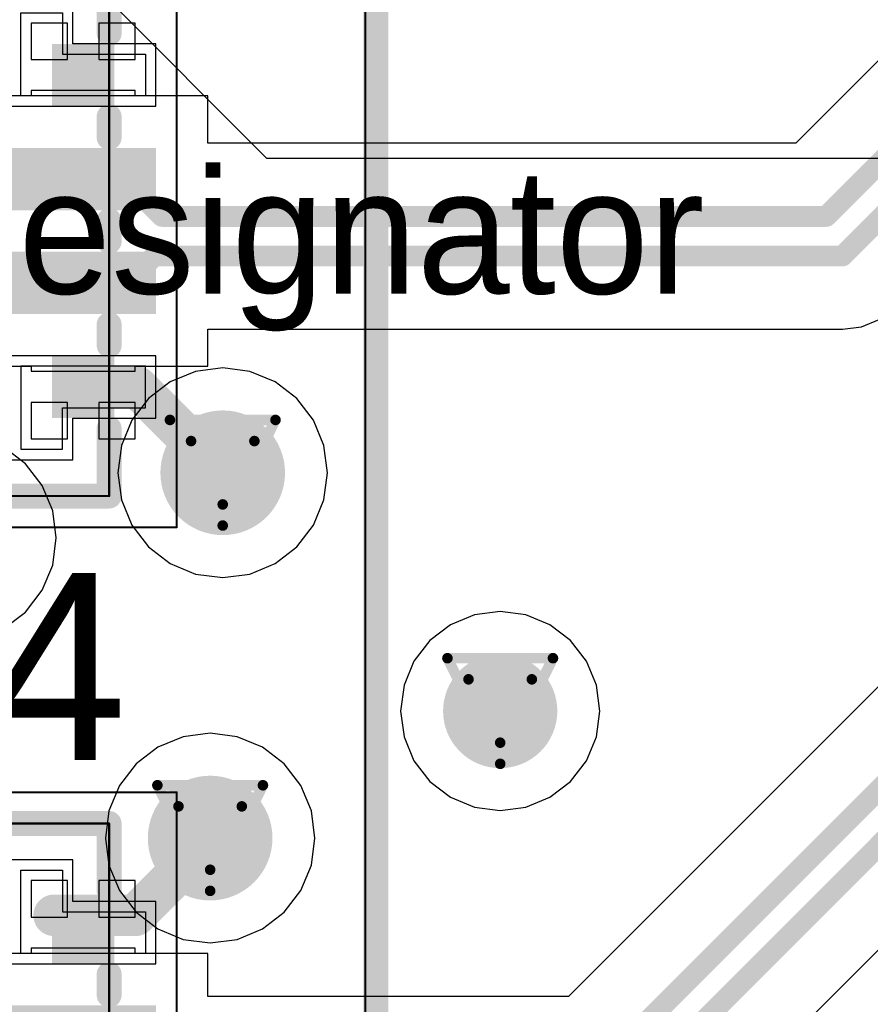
# Model space of a CAD drawing. Header units: millimetres. Extents: x 138 to 555, y 26 to 334.
# Tile 123 of 256: x 180.41 to 184.5, y 135.6 to 140.34. Entities that reach past the tile are written whole.
import ezdxf

# ---------------------------------------------------------------- set-up
doc = ezdxf.new("R2010")
doc.units = ezdxf.units.MM
for name, color, linetype in [('BottomLayer', 5, 'Continuous'), ('DrillDrawing', 1, 'Continuous'), ('Mechanical20', 56, 'Continuous'), ('Mechanical27', 56, 'Continuous'), ('MidLayer1', 16, 'Continuous'), ('MidLayer2', 76, 'Continuous'), ('MidLayer3', 90, 'Continuous'), ('MidLayer4', 156, 'Continuous'), ('MultiLayer', 9, 'Continuous'), ('TopLayer', 1, 'Continuous'), ('TopOverlay', 2, 'Continuous'), ('TopPaste', 8, 'Continuous'), ('TopSolder', 216, 'Continuous'), ('ViaHoleLayer', 16, 'Continuous')]:
    doc.layers.add(name, color=color, linetype=linetype)

# ---------------------------------------------------------------- blocks, each defined once
blk = doc.blocks.new('CON_SAMTEC_QSH_030_01_F_D_A_LCD_MB1230_505')
at = {"layer": 'Mechanical27', "const_width": 0.01}
blk.add_lwpolyline([(97.75, 72.6), (97.75, -7.4)], dxfattribs=at)
at = {"layer": 'TopOverlay', "const_width": 0.12}
blk.add_lwpolyline([(97.7, 72.6), (97.7, -7.4)], dxfattribs=at)
blk = doc.blocks.new('ESD_UQFN_8L_2P5X1P2_P050_523')
at = {"layer": 'Mechanical20', "const_width": 0.01}
for points in [[(-1.425, -0.95), (-1.425, 0.95)], [(1.425, 0.95), (-1.425, 0.95)], [(1.425, -0.95), (1.425, 0.95)], [(1.425, -0.95), (-1.425, -0.95)]]:
    blk.add_lwpolyline(points, dxfattribs=at)
at = {"layer": 'Mechanical20', "const_width": 0.005}
for points in [[(-1.4275, 0.95, 1), (-1.4225, 0.95, 1)], [(-1.4275, 0.95, 1), (-1.4225, 0.95, 1)], [(1.4225, 0.95, 1), (1.4275, 0.95, 1)], [(1.4225, 0.95, 1), (1.4275, 0.95, 1)], [(-1.4275, -0.95, 1), (-1.4225, -0.95, 1)], [(-1.4275, -0.95, 1), (-1.4225, -0.95, 1)], [(1.4225, -0.95, 1), (1.4275, -0.95, 1)], [(1.4225, -0.95, 1), (1.4275, -0.95, 1)]]:
    blk.add_lwpolyline(points, format="xyb", close=True, dxfattribs=at)
at = {"layer": 'Mechanical27', "const_width": 0.01}
for points in [[(-1.275, -0.625), (-1.275, 0.625)], [(1.275, 0.625), (-1.275, 0.625)], [(1.275, -0.625), (1.275, 0.625)], [(1.275, -0.625), (-1.275, -0.625)]]:
    blk.add_lwpolyline(points, dxfattribs=at)
at = {"layer": 'Mechanical27'}
for points, const_width in [([(-1.2775, 0.625, 1), (-1.2725, 0.625, 1)], 0.005), ([(-1.2775, 0.625, 1), (-1.2725, 0.625, 1)], 0.005), ([(1.2725, 0.625, 1), (1.2775, 0.625, 1)], 0.005), ([(1.2725, 0.625, 1), (1.2775, 0.625, 1)], 0.005), ([(-0.85, -0.35, 1), (-1.15, -0.35, 1)], 0.01), ([(-1.1525, -0.35, 1), (-1.1475, -0.35, 1)], 0.005), ([(-0.8525, -0.35, 1), (-0.8475, -0.35, 1)], 0.005), ([(-1.2775, -0.625, 1), (-1.2725, -0.625, 1)], 0.005), ([(-1.2775, -0.625, 1), (-1.2725, -0.625, 1)], 0.005), ([(1.2725, -0.625, 1), (1.2775, -0.625, 1)], 0.005), ([(1.2725, -0.625, 1), (1.2775, -0.625, 1)], 0.005)]:
    blk.add_lwpolyline(points, format="xyb", close=True, dxfattribs=dict(at, const_width=const_width))
at = {"layer": 'TopLayer'}
for p, q in [((-0.85, 0.4), (-0.85, 0.8)), ((-0.85, 0.8), (-0.65, 0.8)), ((-0.65, 0.8), (-0.65, 0.8)), ((-0.65, 0.8), (-0.65, 0.2)), ((0.85, 0.8), (0.65, 0.8)), ((0.65, 0.8), (0.65, 0.2)), ((0.85, 0.4), (0.85, 0.8)), ((-1.05, 0.2), (-1.05, 0.4)), ((-1.05, 0.4), (-0.85, 0.4)), ((1.05, 0.4), (0.85, 0.4)), ((1.05, 0.2), (1.05, 0.4)), ((-0.65, 0.2), (-1.05, 0.2)), ((0.65, 0.2), (0.65, 0.2)), ((0.65, 0.2), (1.05, 0.2)), ((-0.65, -0.2), (-1.05, -0.2)), ((-1.05, -0.2), (-1.05, -0.4)), ((-0.65, -0.8), (-0.65, -0.2)), ((0.65, -0.2), (0.65, -0.2)), ((0.65, -0.2), (1.05, -0.2)), ((0.65, -0.8), (0.65, -0.2)), ((1.05, -0.2), (1.05, -0.4)), ((-1.05, -0.4), (-0.85, -0.4)), ((-0.85, -0.4), (-0.85, -0.8)), ((1.05, -0.4), (0.85, -0.4)), ((0.85, -0.4), (0.85, -0.8)), ((-0.85, -0.8), (-0.65, -0.8)), ((-0.65, -0.8), (-0.65, -0.8)), ((0.85, -0.8), (0.65, -0.8))]:
    blk.add_line(p, q, dxfattribs=at)
for points in [[(-0.15, 0.2), (-0.15, 0.8), (-0.35, 0.2), (-0.35, 0.8)], [(0.35, 0.2), (0.35, 0.8), (0.15, 0.2), (0.15, 0.8)], [(-0.85, 0.4), (-0.65, 0.4), (-0.85, 0.6), (-0.65, 0.6)], [(0.65, 0.4), (0.85, 0.4), (0.65, 0.6), (0.85, 0.6)], [(-0.15, -0.8), (-0.15, -0.2), (-0.35, -0.8), (-0.35, -0.2)], [(0.35, -0.8), (0.35, -0.2), (0.15, -0.8), (0.15, -0.2)], [(-0.85, -0.6), (-0.65, -0.6), (-0.85, -0.4), (-0.65, -0.4)], [(0.65, -0.6), (0.85, -0.6), (0.65, -0.4), (0.85, -0.4)]]:
    blk.add_solid(points, dxfattribs=at)
at = {"layer": 'TopOverlay', "const_width": 0.12}
for points in [[(-1.275, -0.625), (-1.275, 0.625)], [(-0.95, 0.625), (-1.275, 0.625)], [(-0.45, 0.625), (-0.55, 0.625)], [(0.05, 0.625), (-0.05, 0.625)], [(0.55, 0.625), (0.45, 0.625)], [(1.275, 0.625), (0.95, 0.625)], [(1.275, -0.625), (1.275, 0.625)], [(-0.95, -0.625), (-1.275, -0.3)], [(-1, -0.625), (-1.275, -0.35)], [(-1.025, -0.625), (-1.275, -0.375)], [(-1.125, -0.625), (-1.275, -0.475)], [(-0.95, -0.625), (-1.275, -0.625)], [(-0.45, -0.625), (-0.55, -0.625)], [(0.05, -0.625), (-0.05, -0.625)], [(0.55, -0.625), (0.45, -0.625)], [(1.275, -0.625), (0.95, -0.625)]]:
    blk.add_lwpolyline(points, dxfattribs=at)
at = {"layer": 'TopOverlay', "const_width": 0.06}
for points in [[(-1.305, 0.625, 1), (-1.245, 0.625, 1)], [(-1.305, 0.625, 1), (-1.245, 0.625, 1)], [(-0.98, 0.625, 1), (-0.92, 0.625, 1)], [(-0.58, 0.625, 1), (-0.52, 0.625, 1)], [(-0.48, 0.625, 1), (-0.42, 0.625, 1)], [(-0.08, 0.625, 1), (-0.02, 0.625, 1)], [(0.02, 0.625, 1), (0.08, 0.625, 1)], [(0.42, 0.625, 1), (0.48, 0.625, 1)], [(0.52, 0.625, 1), (0.58, 0.625, 1)], [(0.92, 0.625, 1), (0.98, 0.625, 1)], [(1.245, 0.625, 1), (1.305, 0.625, 1)], [(1.245, 0.625, 1), (1.305, 0.625, 1)], [(-1.305, -0.3, 1), (-1.245, -0.3, 1)], [(-1.305, -0.35, 1), (-1.245, -0.35, 1)], [(-1.305, -0.375, 1), (-1.245, -0.375, 1)], [(-1.305, -0.475, 1), (-1.245, -0.475, 1)], [(-1.305, -0.625, 1), (-1.245, -0.625, 1)], [(-1.305, -0.625, 1), (-1.245, -0.625, 1)], [(-1.155, -0.625, 1), (-1.095, -0.625, 1)], [(-1.055, -0.625, 1), (-0.995, -0.625, 1)], [(-1.03, -0.625, 1), (-0.97, -0.625, 1)], [(-0.98, -0.625, 1), (-0.92, -0.625, 1)], [(-0.98, -0.625, 1), (-0.92, -0.625, 1)], [(-0.58, -0.625, 1), (-0.52, -0.625, 1)], [(-0.48, -0.625, 1), (-0.42, -0.625, 1)], [(-0.08, -0.625, 1), (-0.02, -0.625, 1)], [(0.02, -0.625, 1), (0.08, -0.625, 1)], [(0.42, -0.625, 1), (0.48, -0.625, 1)], [(0.52, -0.625, 1), (0.58, -0.625, 1)], [(0.92, -0.625, 1), (0.98, -0.625, 1)], [(1.245, -0.625, 1), (1.305, -0.625, 1)], [(1.245, -0.625, 1), (1.305, -0.625, 1)]]:
    blk.add_lwpolyline(points, format="xyb", close=True, dxfattribs=at)
at = {"layer": 'TopPaste'}
for p, q in [((-0.85, 0.4), (-0.85, 0.8)), ((-0.85, 0.8), (-0.65, 0.8)), ((-0.65, 0.8), (-0.65, 0.8)), ((-0.65, 0.8), (-0.65, 0.2)), ((0.65, 0.8), (0.65, 0.8)), ((0.65, 0.8), (0.65, 0.2)), ((0.85, 0.8), (0.65, 0.8)), ((0.85, 0.4), (0.85, 0.8)), ((-1.05, 0.2), (-1.05, 0.4)), ((-1.05, 0.4), (-0.85, 0.4)), ((1.05, 0.4), (0.85, 0.4)), ((1.05, 0.2), (1.05, 0.4)), ((-0.65, 0.2), (-1.05, 0.2)), ((0.65, 0.2), (1.05, 0.2)), ((-0.65, -0.2), (-1.05, -0.2)), ((-1.05, -0.2), (-1.05, -0.4)), ((-0.65, -0.8), (-0.65, -0.2)), ((0.65, -0.2), (0.65, -0.2)), ((0.65, -0.2), (0.65, -0.8)), ((1.05, -0.2), (0.65, -0.2)), ((1.05, -0.4), (1.05, -0.2)), ((-1.05, -0.4), (-0.85, -0.4)), ((-0.85, -0.4), (-0.85, -0.8)), ((0.85, -0.8), (0.85, -0.4)), ((0.85, -0.4), (1.05, -0.4)), ((-0.85, -0.8), (-0.65, -0.8)), ((-0.65, -0.8), (-0.65, -0.8)), ((0.65, -0.8), (0.85, -0.8))]:
    blk.add_line(p, q, dxfattribs=at)
for points in [[(-0.15, 0.2), (-0.15, 0.8), (-0.35, 0.2), (-0.35, 0.8)], [(0.35, 0.2), (0.35, 0.8), (0.15, 0.2), (0.15, 0.8)], [(-0.85, 0.4), (-0.65, 0.4), (-0.85, 0.6), (-0.65, 0.6)], [(0.65, 0.4), (0.85, 0.4), (0.65, 0.6), (0.85, 0.6)], [(-0.15, -0.8), (-0.15, -0.2), (-0.35, -0.8), (-0.35, -0.2)], [(0.35, -0.8), (0.35, -0.2), (0.15, -0.8), (0.15, -0.2)], [(-0.85, -0.6), (-0.65, -0.6), (-0.85, -0.4), (-0.65, -0.4)], [(0.65, -0.6), (0.85, -0.6), (0.65, -0.4), (0.85, -0.4)]]:
    blk.add_solid(points, dxfattribs=at)
at = {"layer": 'TopSolder'}
for p, q in [((-0.9, 0.85), (-0.9, 0.85)), ((-0.9, 0.85), (-0.9, 0.45)), ((-0.6, 0.85), (-0.9, 0.85)), ((-0.6, 0.15), (-0.6, 0.85)), ((0.6, 0.85), (0.6, 0.85)), ((0.6, 0.85), (0.6, 0.15)), ((0.9, 0.85), (0.6, 0.85)), ((0.9, 0.45), (0.9, 0.85)), ((-0.9, 0.45), (-1.1, 0.45)), ((-1.1, 0.45), (-1.1, 0.15)), ((1.1, 0.45), (0.9, 0.45)), ((1.1, 0.15), (1.1, 0.45)), ((-1.1, 0.15), (-0.6, 0.15)), ((0.6, 0.15), (1.1, 0.15)), ((-1.1, -0.15), (-1.1, -0.15)), ((-1.1, -0.15), (-1.1, -0.45)), ((-0.6, -0.15), (-1.1, -0.15)), ((-0.6, -0.85), (-0.6, -0.15)), ((0.6, -0.15), (0.6, -0.15)), ((0.6, -0.15), (0.6, -0.85)), ((1.1, -0.15), (0.6, -0.15)), ((1.1, -0.45), (1.1, -0.15)), ((-1.1, -0.45), (-0.9, -0.45)), ((-0.9, -0.45), (-0.9, -0.85)), ((0.9, -0.85), (0.9, -0.45)), ((0.9, -0.45), (1.1, -0.45)), ((-0.9, -0.85), (-0.6, -0.85)), ((0.6, -0.85), (0.9, -0.85))]:
    blk.add_line(p, q, dxfattribs=at)
for points in [[(-0.1, 0.15), (-0.1, 0.85), (-0.4, 0.15), (-0.4, 0.85)], [(0.4, 0.15), (0.4, 0.85), (0.1, 0.15), (0.1, 0.85)], [(-0.9, 0.35), (-0.6, 0.35), (-0.9, 0.65), (-0.6, 0.65)], [(0.6, 0.35), (0.9, 0.35), (0.6, 0.65), (0.9, 0.65)], [(-0.1, -0.85), (-0.1, -0.15), (-0.4, -0.85), (-0.4, -0.15)], [(0.4, -0.85), (0.4, -0.15), (0.1, -0.85), (0.1, -0.15)], [(-0.9, -0.65), (-0.6, -0.65), (-0.9, -0.35), (-0.6, -0.35)], [(0.6, -0.65), (0.9, -0.65), (0.6, -0.35), (0.9, -0.35)]]:
    blk.add_solid(points, dxfattribs=at)
blk = doc.blocks.new('ESD_UQFN_8L_2P5X1P2_P050_524')
at = {"layer": 'Mechanical20', "const_width": 0.01}
for points in [[(-1.425, -0.95), (-1.425, 0.95)], [(1.425, 0.95), (-1.425, 0.95)], [(1.425, -0.95), (1.425, 0.95)], [(1.425, -0.95), (-1.425, -0.95)]]:
    blk.add_lwpolyline(points, dxfattribs=at)
at = {"layer": 'Mechanical20', "const_width": 0.005}
for points in [[(-1.4275, 0.95, 1), (-1.4225, 0.95, 1)], [(-1.4275, 0.95, 1), (-1.4225, 0.95, 1)], [(1.4225, 0.95, 1), (1.4275, 0.95, 1)], [(1.4225, 0.95, 1), (1.4275, 0.95, 1)], [(-1.4275, -0.95, 1), (-1.4225, -0.95, 1)], [(-1.4275, -0.95, 1), (-1.4225, -0.95, 1)], [(1.4225, -0.95, 1), (1.4275, -0.95, 1)], [(1.4225, -0.95, 1), (1.4275, -0.95, 1)]]:
    blk.add_lwpolyline(points, format="xyb", close=True, dxfattribs=at)
at = {"layer": 'Mechanical27', "const_width": 0.01}
for points in [[(-1.275, -0.625), (-1.275, 0.625)], [(1.275, 0.625), (-1.275, 0.625)], [(1.275, -0.625), (1.275, 0.625)], [(1.275, -0.625), (-1.275, -0.625)]]:
    blk.add_lwpolyline(points, dxfattribs=at)
at = {"layer": 'Mechanical27'}
for points, const_width in [([(-1.2775, 0.625, 1), (-1.2725, 0.625, 1)], 0.005), ([(-1.2775, 0.625, 1), (-1.2725, 0.625, 1)], 0.005), ([(1.2725, 0.625, 1), (1.2775, 0.625, 1)], 0.005), ([(1.2725, 0.625, 1), (1.2775, 0.625, 1)], 0.005), ([(-0.85, -0.35, 1), (-1.15, -0.35, 1)], 0.01), ([(-1.1525, -0.35, 1), (-1.1475, -0.35, 1)], 0.005), ([(-0.8525, -0.35, 1), (-0.8475, -0.35, 1)], 0.005), ([(-1.2775, -0.625, 1), (-1.2725, -0.625, 1)], 0.005), ([(-1.2775, -0.625, 1), (-1.2725, -0.625, 1)], 0.005), ([(1.2725, -0.625, 1), (1.2775, -0.625, 1)], 0.005), ([(1.2725, -0.625, 1), (1.2775, -0.625, 1)], 0.005)]:
    blk.add_lwpolyline(points, format="xyb", close=True, dxfattribs=dict(at, const_width=const_width))
at = {"layer": 'TopLayer'}
for p, q in [((-0.85, 0.4), (-0.85, 0.8)), ((-0.85, 0.8), (-0.65, 0.8)), ((-0.65, 0.8), (-0.65, 0.8)), ((-0.65, 0.8), (-0.65, 0.2)), ((0.85, 0.8), (0.65, 0.8)), ((0.65, 0.8), (0.65, 0.2)), ((0.85, 0.4), (0.85, 0.8)), ((-1.05, 0.2), (-1.05, 0.4)), ((-1.05, 0.4), (-0.85, 0.4)), ((1.05, 0.4), (0.85, 0.4)), ((1.05, 0.2), (1.05, 0.4)), ((-0.65, 0.2), (-1.05, 0.2)), ((0.65, 0.2), (0.65, 0.2)), ((0.65, 0.2), (1.05, 0.2)), ((-0.65, -0.2), (-1.05, -0.2)), ((-1.05, -0.2), (-1.05, -0.4)), ((-0.65, -0.8), (-0.65, -0.2)), ((0.65, -0.2), (0.65, -0.2)), ((0.65, -0.2), (1.05, -0.2)), ((0.65, -0.8), (0.65, -0.2)), ((1.05, -0.2), (1.05, -0.4)), ((-1.05, -0.4), (-0.85, -0.4)), ((-0.85, -0.4), (-0.85, -0.8)), ((1.05, -0.4), (0.85, -0.4)), ((0.85, -0.4), (0.85, -0.8)), ((-0.85, -0.8), (-0.65, -0.8)), ((-0.65, -0.8), (-0.65, -0.8)), ((0.85, -0.8), (0.65, -0.8))]:
    blk.add_line(p, q, dxfattribs=at)
for points in [[(-0.15, 0.2), (-0.15, 0.8), (-0.35, 0.2), (-0.35, 0.8)], [(0.35, 0.2), (0.35, 0.8), (0.15, 0.2), (0.15, 0.8)], [(-0.85, 0.4), (-0.65, 0.4), (-0.85, 0.6), (-0.65, 0.6)], [(0.65, 0.4), (0.85, 0.4), (0.65, 0.6), (0.85, 0.6)], [(-0.15, -0.8), (-0.15, -0.2), (-0.35, -0.8), (-0.35, -0.2)], [(0.35, -0.8), (0.35, -0.2), (0.15, -0.8), (0.15, -0.2)], [(-0.85, -0.6), (-0.65, -0.6), (-0.85, -0.4), (-0.65, -0.4)], [(0.65, -0.6), (0.85, -0.6), (0.65, -0.4), (0.85, -0.4)]]:
    blk.add_solid(points, dxfattribs=at)
at = {"layer": 'TopOverlay', "const_width": 0.12}
for points in [[(-1.275, -0.625), (-1.275, 0.625)], [(-0.95, 0.625), (-1.275, 0.625)], [(-0.45, 0.625), (-0.55, 0.625)], [(0.05, 0.625), (-0.05, 0.625)], [(0.55, 0.625), (0.45, 0.625)], [(1.275, 0.625), (0.95, 0.625)], [(1.275, -0.625), (1.275, 0.625)], [(-0.95, -0.625), (-1.275, -0.3)], [(-1, -0.625), (-1.275, -0.35)], [(-1.025, -0.625), (-1.275, -0.375)], [(-1.125, -0.625), (-1.275, -0.475)], [(-0.95, -0.625), (-1.275, -0.625)], [(-0.45, -0.625), (-0.55, -0.625)], [(0.05, -0.625), (-0.05, -0.625)], [(0.55, -0.625), (0.45, -0.625)], [(1.275, -0.625), (0.95, -0.625)]]:
    blk.add_lwpolyline(points, dxfattribs=at)
at = {"layer": 'TopOverlay', "const_width": 0.06}
for points in [[(-1.305, 0.625, 1), (-1.245, 0.625, 1)], [(-1.305, 0.625, 1), (-1.245, 0.625, 1)], [(-0.98, 0.625, 1), (-0.92, 0.625, 1)], [(-0.58, 0.625, 1), (-0.52, 0.625, 1)], [(-0.48, 0.625, 1), (-0.42, 0.625, 1)], [(-0.08, 0.625, 1), (-0.02, 0.625, 1)], [(0.02, 0.625, 1), (0.08, 0.625, 1)], [(0.42, 0.625, 1), (0.48, 0.625, 1)], [(0.52, 0.625, 1), (0.58, 0.625, 1)], [(0.92, 0.625, 1), (0.98, 0.625, 1)], [(1.245, 0.625, 1), (1.305, 0.625, 1)], [(1.245, 0.625, 1), (1.305, 0.625, 1)], [(-1.305, -0.3, 1), (-1.245, -0.3, 1)], [(-1.305, -0.35, 1), (-1.245, -0.35, 1)], [(-1.305, -0.375, 1), (-1.245, -0.375, 1)], [(-1.305, -0.475, 1), (-1.245, -0.475, 1)], [(-1.305, -0.625, 1), (-1.245, -0.625, 1)], [(-1.305, -0.625, 1), (-1.245, -0.625, 1)], [(-1.155, -0.625, 1), (-1.095, -0.625, 1)], [(-1.055, -0.625, 1), (-0.995, -0.625, 1)], [(-1.03, -0.625, 1), (-0.97, -0.625, 1)], [(-0.98, -0.625, 1), (-0.92, -0.625, 1)], [(-0.98, -0.625, 1), (-0.92, -0.625, 1)], [(-0.58, -0.625, 1), (-0.52, -0.625, 1)], [(-0.48, -0.625, 1), (-0.42, -0.625, 1)], [(-0.08, -0.625, 1), (-0.02, -0.625, 1)], [(0.02, -0.625, 1), (0.08, -0.625, 1)], [(0.42, -0.625, 1), (0.48, -0.625, 1)], [(0.52, -0.625, 1), (0.58, -0.625, 1)], [(0.92, -0.625, 1), (0.98, -0.625, 1)], [(1.245, -0.625, 1), (1.305, -0.625, 1)], [(1.245, -0.625, 1), (1.305, -0.625, 1)]]:
    blk.add_lwpolyline(points, format="xyb", close=True, dxfattribs=at)
at = {"layer": 'TopPaste'}
for p, q in [((-0.85, 0.4), (-0.85, 0.8)), ((-0.85, 0.8), (-0.65, 0.8)), ((-0.65, 0.8), (-0.65, 0.8)), ((-0.65, 0.8), (-0.65, 0.2)), ((0.65, 0.8), (0.65, 0.8)), ((0.65, 0.8), (0.65, 0.2)), ((0.85, 0.8), (0.65, 0.8)), ((0.85, 0.4), (0.85, 0.8)), ((-1.05, 0.2), (-1.05, 0.4)), ((-1.05, 0.4), (-0.85, 0.4)), ((1.05, 0.4), (0.85, 0.4)), ((1.05, 0.2), (1.05, 0.4)), ((-0.65, 0.2), (-1.05, 0.2)), ((0.65, 0.2), (1.05, 0.2)), ((-0.65, -0.2), (-1.05, -0.2)), ((-1.05, -0.2), (-1.05, -0.4)), ((-0.65, -0.8), (-0.65, -0.2)), ((0.65, -0.2), (0.65, -0.2)), ((0.65, -0.2), (0.65, -0.8)), ((1.05, -0.2), (0.65, -0.2)), ((1.05, -0.4), (1.05, -0.2)), ((-1.05, -0.4), (-0.85, -0.4)), ((-0.85, -0.4), (-0.85, -0.8)), ((0.85, -0.8), (0.85, -0.4)), ((0.85, -0.4), (1.05, -0.4)), ((-0.85, -0.8), (-0.65, -0.8)), ((-0.65, -0.8), (-0.65, -0.8)), ((0.65, -0.8), (0.85, -0.8))]:
    blk.add_line(p, q, dxfattribs=at)
for points in [[(-0.15, 0.2), (-0.15, 0.8), (-0.35, 0.2), (-0.35, 0.8)], [(0.35, 0.2), (0.35, 0.8), (0.15, 0.2), (0.15, 0.8)], [(-0.85, 0.4), (-0.65, 0.4), (-0.85, 0.6), (-0.65, 0.6)], [(0.65, 0.4), (0.85, 0.4), (0.65, 0.6), (0.85, 0.6)], [(-0.15, -0.8), (-0.15, -0.2), (-0.35, -0.8), (-0.35, -0.2)], [(0.35, -0.8), (0.35, -0.2), (0.15, -0.8), (0.15, -0.2)], [(-0.85, -0.6), (-0.65, -0.6), (-0.85, -0.4), (-0.65, -0.4)], [(0.65, -0.6), (0.85, -0.6), (0.65, -0.4), (0.85, -0.4)]]:
    blk.add_solid(points, dxfattribs=at)
at = {"layer": 'TopSolder'}
for p, q in [((-0.9, 0.85), (-0.9, 0.85)), ((-0.9, 0.85), (-0.9, 0.45)), ((-0.6, 0.85), (-0.9, 0.85)), ((-0.6, 0.15), (-0.6, 0.85)), ((0.6, 0.85), (0.6, 0.85)), ((0.6, 0.85), (0.6, 0.15)), ((0.9, 0.85), (0.6, 0.85)), ((0.9, 0.45), (0.9, 0.85)), ((-0.9, 0.45), (-1.1, 0.45)), ((-1.1, 0.45), (-1.1, 0.15)), ((1.1, 0.45), (0.9, 0.45)), ((1.1, 0.15), (1.1, 0.45)), ((-1.1, 0.15), (-0.6, 0.15)), ((0.6, 0.15), (1.1, 0.15)), ((-1.1, -0.15), (-1.1, -0.15)), ((-1.1, -0.15), (-1.1, -0.45)), ((-0.6, -0.15), (-1.1, -0.15)), ((-0.6, -0.85), (-0.6, -0.15)), ((0.6, -0.15), (0.6, -0.15)), ((0.6, -0.15), (0.6, -0.85)), ((1.1, -0.15), (0.6, -0.15)), ((1.1, -0.45), (1.1, -0.15)), ((-1.1, -0.45), (-0.9, -0.45)), ((-0.9, -0.45), (-0.9, -0.85)), ((0.9, -0.85), (0.9, -0.45)), ((0.9, -0.45), (1.1, -0.45)), ((-0.9, -0.85), (-0.6, -0.85)), ((0.6, -0.85), (0.9, -0.85))]:
    blk.add_line(p, q, dxfattribs=at)
for points in [[(-0.1, 0.15), (-0.1, 0.85), (-0.4, 0.15), (-0.4, 0.85)], [(0.4, 0.15), (0.4, 0.85), (0.1, 0.15), (0.1, 0.85)], [(-0.9, 0.35), (-0.6, 0.35), (-0.9, 0.65), (-0.6, 0.65)], [(0.6, 0.35), (0.9, 0.35), (0.6, 0.65), (0.9, 0.65)], [(-0.1, -0.85), (-0.1, -0.15), (-0.4, -0.85), (-0.4, -0.15)], [(0.4, -0.85), (0.4, -0.15), (0.1, -0.85), (0.1, -0.15)], [(-0.9, -0.65), (-0.6, -0.65), (-0.9, -0.35), (-0.6, -0.35)], [(0.6, -0.65), (0.9, -0.65), (0.6, -0.35), (0.9, -0.35)]]:
    blk.add_solid(points, dxfattribs=at)

msp = doc.modelspace()

# ---------------------------------------------------------------- linework, layer by layer
at = {"layer": 'BottomLayer'}
for points, const_width in [([(181.2342, 138.1566, 1), (181.5342, 138.1566, 1)], 0.3), ([(182.5822, 137.0105, 1), (182.8572, 137.0105, 1)], 0.275), ([(181.1737, 136.3993, 1), (181.4737, 136.3993, 1)], 0.3)]:
    msp.add_lwpolyline(points, format="xyb", close=True, dxfattribs=dict(at, const_width=const_width))
at = {"layer": 'DrillDrawing', "const_width": 0.0508}
for points in [[(181.1302, 138.4106), (181.6382, 138.4106)], [(181.1302, 138.4106), (181.3842, 137.9026)], [(181.3842, 137.9026), (181.6382, 138.4106)], [(181.2318, 138.309), (181.5366, 138.309)], [(181.2318, 138.309), (181.3842, 138.0042)], [(181.3842, 138.0042), (181.5366, 138.309)], [(182.4657, 137.2645), (182.9737, 137.2645)], [(182.4657, 137.2645), (182.7197, 136.7565)], [(182.7197, 136.7565), (182.9737, 137.2645)], [(182.5673, 137.1629), (182.8721, 137.1629)], [(182.5673, 137.1629), (182.7197, 136.8581)], [(182.7197, 136.8581), (182.8721, 137.1629)], [(181.0697, 136.6533), (181.5777, 136.6533)], [(181.0697, 136.6533), (181.3237, 136.1453)], [(181.3237, 136.1453), (181.5777, 136.6533)], [(181.1713, 136.5517), (181.4761, 136.5517)], [(181.1713, 136.5517), (181.3237, 136.2469)], [(181.3237, 136.2469), (181.4761, 136.5517)]]:
    msp.add_lwpolyline(points, dxfattribs=at)
at = {"layer": 'DrillDrawing', "const_width": 0.0254}
for points in [[(181.1175, 138.4106, 1), (181.1429, 138.4106, 1)], [(181.1175, 138.4106, 1), (181.1429, 138.4106, 1)], [(181.6255, 138.4106, 1), (181.6509, 138.4106, 1)], [(181.6255, 138.4106, 1), (181.6509, 138.4106, 1)], [(181.2191, 138.309, 1), (181.2445, 138.309, 1)], [(181.2191, 138.309, 1), (181.2445, 138.309, 1)], [(181.5239, 138.309, 1), (181.5493, 138.309, 1)], [(181.5239, 138.309, 1), (181.5493, 138.309, 1)], [(181.3715, 138.0042, 1), (181.3969, 138.0042, 1)], [(181.3715, 138.0042, 1), (181.3969, 138.0042, 1)], [(181.3715, 137.9026, 1), (181.3969, 137.9026, 1)], [(181.3715, 137.9026, 1), (181.3969, 137.9026, 1)], [(182.453, 137.2645, 1), (182.4784, 137.2645, 1)], [(182.453, 137.2645, 1), (182.4784, 137.2645, 1)], [(182.961, 137.2645, 1), (182.9864, 137.2645, 1)], [(182.961, 137.2645, 1), (182.9864, 137.2645, 1)], [(182.5546, 137.1629, 1), (182.58, 137.1629, 1)], [(182.5546, 137.1629, 1), (182.58, 137.1629, 1)], [(182.8594, 137.1629, 1), (182.8848, 137.1629, 1)], [(182.8594, 137.1629, 1), (182.8848, 137.1629, 1)], [(182.707, 136.8581, 1), (182.7324, 136.8581, 1)], [(182.707, 136.8581, 1), (182.7324, 136.8581, 1)], [(182.707, 136.7565, 1), (182.7324, 136.7565, 1)], [(182.707, 136.7565, 1), (182.7324, 136.7565, 1)], [(181.057, 136.6533, 1), (181.0824, 136.6533, 1)], [(181.057, 136.6533, 1), (181.0824, 136.6533, 1)], [(181.565, 136.6533, 1), (181.5904, 136.6533, 1)], [(181.565, 136.6533, 1), (181.5904, 136.6533, 1)], [(181.1586, 136.5517, 1), (181.184, 136.5517, 1)], [(181.1586, 136.5517, 1), (181.184, 136.5517, 1)], [(181.4634, 136.5517, 1), (181.4888, 136.5517, 1)], [(181.4634, 136.5517, 1), (181.4888, 136.5517, 1)], [(181.311, 136.2469, 1), (181.3364, 136.2469, 1)], [(181.311, 136.2469, 1), (181.3364, 136.2469, 1)], [(181.311, 136.1453, 1), (181.3364, 136.1453, 1)], [(181.311, 136.1453, 1), (181.3364, 136.1453, 1)]]:
    msp.add_lwpolyline(points, format="xyb", close=True, dxfattribs=at)
at = {"layer": 'MidLayer1'}
for p, q in [((181.5969, 139.669), (180.7413, 140.5246)), ((185.6427, 139.669), (181.5969, 139.669))]:
    msp.add_line(p, q, dxfattribs=at)
for points, const_width in [([(181.2342, 138.1566, 1), (181.5342, 138.1566, 1)], 0.3), ([(182.5822, 137.0105, 1), (182.8572, 137.0105, 1)], 0.275), ([(181.1737, 136.3993, 1), (181.4737, 136.3993, 1)], 0.3)]:
    msp.add_lwpolyline(points, format="xyb", close=True, dxfattribs=dict(at, const_width=const_width))
at = {"layer": 'MidLayer2'}
for points, const_width in [([(181.2342, 138.1566, 1), (181.5342, 138.1566, 1)], 0.3), ([(182.5822, 137.0105, 1), (182.8572, 137.0105, 1)], 0.275), ([(181.1737, 136.3993, 1), (181.4737, 136.3993, 1)], 0.3)]:
    msp.add_lwpolyline(points, format="xyb", close=True, dxfattribs=dict(at, const_width=const_width))
at = {"layer": 'MidLayer3'}
for points, const_width in [([(181.2342, 138.1566, 1), (181.5342, 138.1566, 1)], 0.3), ([(182.5822, 137.0105, 1), (182.8572, 137.0105, 1)], 0.275), ([(181.1737, 136.3993, 1), (181.4737, 136.3993, 1)], 0.3)]:
    msp.add_lwpolyline(points, format="xyb", close=True, dxfattribs=dict(at, const_width=const_width))
at = {"layer": 'MidLayer4'}
for p, q in [((181.2536, 138.6437), (181.132, 138.5934)), ((181.3842, 138.6609), (181.2536, 138.6437)), ((181.5147, 138.6437), (181.3842, 138.6609)), ((181.6363, 138.5934), (181.5147, 138.6437)), ((181.132, 138.5934), (181.0276, 138.5132)), ((181.7408, 138.5132), (181.6363, 138.5934)), ((181.0276, 138.5132), (180.9474, 138.4088)), ((181.8209, 138.4088), (181.7408, 138.5132)), ((180.9474, 138.4088), (180.897, 138.2871)), ((181.8713, 138.2871), (181.8209, 138.4088)), ((180.4353, 138.1999), (180.3308, 138.28)), ((180.897, 138.2871), (180.8799, 138.1566)), ((181.8885, 138.1566), (181.8713, 138.2871)), ((180.5154, 138.0955), (180.4353, 138.1999)), ((180.8799, 138.1566), (180.897, 138.0261)), ((181.8713, 138.0261), (181.8885, 138.1566)), ((180.5658, 137.9738), (180.5154, 138.0955)), ((180.897, 138.0261), (180.9474, 137.9045)), ((181.8209, 137.9045), (181.8713, 138.0261)), ((180.583, 137.8433), (180.5658, 137.9738)), ((180.9474, 137.9045), (181.0276, 137.8)), ((181.7408, 137.8), (181.8209, 137.9045)), ((180.5658, 137.7128), (180.583, 137.8433)), ((181.0276, 137.8), (181.132, 137.7199)), ((181.6363, 137.7199), (181.7408, 137.8)), ((180.5154, 137.5911), (180.5658, 137.7128)), ((181.132, 137.7199), (181.2536, 137.6695)), ((181.5147, 137.6695), (181.6363, 137.7199)), ((181.2536, 137.6695), (181.3842, 137.6523)), ((181.3842, 137.6523), (181.5147, 137.6695)), ((180.4353, 137.4867), (180.5154, 137.5911)), ((180.3308, 137.4066), (180.4353, 137.4867)), ((182.5957, 137.4733), (182.4802, 137.4254)), ((182.7197, 137.4896), (182.5957, 137.4733)), ((182.8437, 137.4733), (182.7197, 137.4896)), ((182.9592, 137.4254), (182.8437, 137.4733)), ((182.4802, 137.4254), (182.3809, 137.3493)), ((183.0585, 137.3493), (182.9592, 137.4254)), ((182.3809, 137.3493), (182.3048, 137.25)), ((183.1346, 137.25), (183.0585, 137.3493)), ((182.3048, 137.25), (182.2569, 137.1345)), ((183.1825, 137.1345), (183.1346, 137.25)), ((182.2569, 137.1345), (182.2406, 137.0105)), ((183.1988, 137.0105), (183.1825, 137.1345)), ((182.2406, 137.0105), (182.2569, 136.8865)), ((183.1825, 136.8865), (183.1988, 137.0105)), ((181.1932, 136.8864), (181.0715, 136.8361)), ((181.3237, 136.9036), (181.1932, 136.8864)), ((181.4542, 136.8864), (181.3237, 136.9036)), ((181.5759, 136.8361), (181.4542, 136.8864)), ((182.2569, 136.8865), (182.3048, 136.7709)), ((183.1346, 136.7709), (183.1825, 136.8865)), ((181.0715, 136.8361), (180.9671, 136.7559)), ((181.6803, 136.7559), (181.5759, 136.8361)), ((180.9671, 136.7559), (180.887, 136.6515)), ((181.7605, 136.6515), (181.6803, 136.7559)), ((182.3048, 136.7709), (182.3809, 136.6717)), ((183.0585, 136.6717), (183.1346, 136.7709)), ((180.887, 136.6515), (180.8366, 136.5298)), ((181.8108, 136.5298), (181.7605, 136.6515)), ((182.3809, 136.6717), (182.4802, 136.5956)), ((182.9592, 136.5956), (183.0585, 136.6717)), ((182.4802, 136.5956), (182.5957, 136.5477)), ((182.8437, 136.5477), (182.9592, 136.5956)), ((182.5957, 136.5477), (182.7197, 136.5314)), ((182.7197, 136.5314), (182.8437, 136.5477)), ((180.8366, 136.5298), (180.8194, 136.3993)), ((181.828, 136.3993), (181.8108, 136.5298)), ((180.8194, 136.3993), (180.8366, 136.2688)), ((181.8108, 136.2688), (181.828, 136.3993)), ((180.8366, 136.2688), (180.887, 136.1472)), ((181.7605, 136.1472), (181.8108, 136.2688)), ((180.887, 136.1472), (180.9671, 136.0427)), ((181.6803, 136.0427), (181.7605, 136.1472)), ((180.9671, 136.0427), (181.0715, 135.9626)), ((181.5759, 135.9626), (181.6803, 136.0427)), ((181.0715, 135.9626), (181.1932, 135.9122)), ((181.4542, 135.9122), (181.5759, 135.9626)), ((181.1932, 135.9122), (181.3237, 135.895)), ((181.3237, 135.895), (181.4542, 135.9122))]:
    msp.add_line(p, q, dxfattribs=at)
for points, const_width in [([(181.2342, 138.1566, 1), (181.5342, 138.1566, 1)], 0.3), ([(182.5822, 137.0105, 1), (182.8572, 137.0105, 1)], 0.275), ([(181.1737, 136.3993, 1), (181.4737, 136.3993, 1)], 0.3)]:
    msp.add_lwpolyline(points, format="xyb", close=True, dxfattribs=dict(at, const_width=const_width))
at = {"layer": 'MultiLayer'}
for points, const_width in [([(181.2342, 138.1566, 1), (181.5342, 138.1566, 1)], 0.3), ([(182.5822, 137.0105, 1), (182.8572, 137.0105, 1)], 0.275), ([(181.1737, 136.3993, 1), (181.4737, 136.3993, 1)], 0.3)]:
    msp.add_lwpolyline(points, format="xyb", close=True, dxfattribs=dict(at, const_width=const_width))
at = {"layer": 'TopLayer'}
for p, q in [((188.768, 141.3574), (183.0477, 135.6371)), ((185.7745, 141.3743), (184.1427, 139.7425)), ((183.5223, 134.8445), (189.5606, 140.8828)), ((180.6377, 140.3195), (180.4626, 140.3195)), ((180.4626, 140.3195), (180.4626, 140.1445)), ((180.6377, 140.1445), (180.6377, 140.3195)), ((180.9626, 140.3195), (180.7876, 140.3195)), ((180.7876, 140.3195), (180.7876, 140.1445)), ((180.9626, 140.1445), (180.9626, 140.3195)), ((180.4626, 140.1445), (180.6377, 140.1445)), ((180.7876, 140.1445), (180.9626, 140.1445)), ((180.4626, 139.9695), (180.2166, 139.9695)), ((180.7127, 139.9945), (180.4626, 139.9945)), ((180.4626, 139.9945), (180.4626, 139.9695)), ((180.9626, 139.9945), (180.7127, 139.9945)), ((180.9626, 139.9695), (180.9626, 139.9945)), ((181.3126, 139.9695), (180.9626, 139.9695)), ((181.3126, 139.7425), (181.3126, 139.9695)), ((184.1427, 139.7425), (181.3126, 139.7425)), ((184.459, 138.8585), (184.5441, 138.8938)), ((181.3126, 138.6695), (181.3126, 138.8465)), ((181.3126, 138.8465), (184.3676, 138.8465)), ((184.3676, 138.8465), (184.459, 138.8585)), ((184.3676, 138.8465), (184.3676, 138.8465)), ((179.9626, 138.6695), (180.4626, 138.6695)), ((180.4626, 138.6695), (180.4626, 138.6445)), ((180.4626, 138.6445), (180.7127, 138.6445)), ((180.7127, 138.6445), (180.9626, 138.6445)), ((180.9626, 138.6445), (180.9626, 138.6695)), ((180.9626, 138.6695), (181.3126, 138.6695)), ((180.6377, 138.4945), (180.4626, 138.4945)), ((180.4626, 138.4945), (180.4626, 138.3195)), ((180.6377, 138.3195), (180.6377, 138.4945)), ((180.9626, 138.4945), (180.7876, 138.4945)), ((180.7876, 138.4945), (180.7876, 138.3195)), ((180.9626, 138.3195), (180.9626, 138.4945)), ((180.4626, 138.3195), (180.6377, 138.3195)), ((180.7876, 138.3195), (180.9626, 138.3195)), ((180.6377, 136.1945), (180.4626, 136.1945)), ((180.4626, 136.1945), (180.4626, 136.0195)), ((180.6377, 136.0195), (180.6377, 136.1945)), ((180.9626, 136.1945), (180.7877, 136.1945)), ((180.7877, 136.1945), (180.7877, 136.0195)), ((180.9626, 136.0195), (180.9626, 136.1945)), ((180.4626, 136.0195), (180.6377, 136.0195)), ((180.7877, 136.0195), (180.9626, 136.0195)), ((180.4626, 135.8445), (180.2166, 135.8445)), ((180.7127, 135.8695), (180.4626, 135.8695)), ((180.4626, 135.8695), (180.4626, 135.8445)), ((180.9626, 135.8695), (180.7127, 135.8695)), ((180.9626, 135.8445), (180.9626, 135.8695)), ((181.3126, 135.8445), (180.9626, 135.8445)), ((181.3126, 135.6371), (181.3126, 135.8445)), ((183.0477, 135.6371), (181.3126, 135.6371))]:
    msp.add_line(p, q, dxfattribs=at)
for points, const_width in [([(183.194, 135.2841), (189.121, 141.2112)], 0.1), ([(184.2889, 139.3895), (186.1275, 141.2281)], 0.1), ([(184.3676, 139.1995), (186.3175, 141.1494)], 0.1), ([(183.2727, 135.0941), (189.311, 141.1325)], 0.1), ([(180.7126, 139.5695), (180.9122, 139.5695)], 0.1), ([(180.9122, 139.5695), (181.0922, 139.3895)], 0.1), ([(181.0922, 139.3895), (184.2889, 139.3895)], 0.1), ([(180.9266, 139.0695), (181.0567, 139.1995)], 0.1), ([(181.0567, 139.1995), (184.3676, 139.1995)], 0.1), ([(180.7126, 139.0695), (180.9266, 139.0695)], 0.1), ([(180.7224, 138.569), (180.9718, 138.569)], 0.2), ([(180.9718, 138.569), (181.3842, 138.1566)], 0.2), ([(181.3237, 136.3878), (181.3237, 136.3993)], 0.2), ([(180.9636, 136.0277), (181.3237, 136.3878)], 0.2), ([(180.5728, 136.0277), (180.9636, 136.0277)], 0.2)]:
    msp.add_lwpolyline(points, dxfattribs=dict(at, const_width=const_width))
for points, const_width in [([(180.6876, 139.5695, 1), (180.7376, 139.5695, 1)], 0.05), ([(180.8872, 139.5695, 1), (180.9372, 139.5695, 1)], 0.05), ([(180.8872, 139.5695, 1), (180.9372, 139.5695, 1)], 0.05), ([(181.0672, 139.3895, 1), (181.1172, 139.3895, 1)], 0.05), ([(181.0672, 139.3895, 1), (181.1172, 139.3895, 1)], 0.05), ([(184.2639, 139.3895, 1), (184.3139, 139.3895, 1)], 0.05), ([(184.2639, 139.3895, 1), (184.3139, 139.3895, 1)], 0.05), ([(181.0317, 139.1995, 1), (181.0816, 139.1995, 1)], 0.05), ([(181.0317, 139.1995, 1), (181.0816, 139.1995, 1)], 0.05), ([(184.3426, 139.1995, 1), (184.3926, 139.1995, 1)], 0.05), ([(184.3426, 139.1995, 1), (184.3926, 139.1995, 1)], 0.05), ([(180.6876, 139.0695, 1), (180.7376, 139.0695, 1)], 0.05), ([(180.9016, 139.0695, 1), (180.9516, 139.0695, 1)], 0.05), ([(180.9016, 139.0695, 1), (180.9516, 139.0695, 1)], 0.05), ([(180.6724, 138.569, 1), (180.7724, 138.569, 1)], 0.1), ([(180.9218, 138.569, 1), (181.0218, 138.569, 1)], 0.1), ([(180.9218, 138.569, 1), (181.0218, 138.569, 1)], 0.1), ([(181.2342, 138.1566, 1), (181.5342, 138.1566, 1)], 0.3), ([(181.3342, 138.1566, 1), (181.4342, 138.1566, 1)], 0.1), ([(182.5822, 137.0105, 1), (182.8572, 137.0105, 1)], 0.275), ([(181.1737, 136.3993, 1), (181.4737, 136.3993, 1)], 0.3), ([(181.2737, 136.3993, 1), (181.3737, 136.3993, 1)], 0.1), ([(181.2737, 136.3878, 1), (181.3737, 136.3878, 1)], 0.1), ([(181.2737, 136.3878, 1), (181.3737, 136.3878, 1)], 0.1), ([(180.5228, 136.0277, 1), (180.6228, 136.0277, 1)], 0.1), ([(180.9136, 136.0277, 1), (181.0136, 136.0277, 1)], 0.1), ([(180.9136, 136.0277, 1), (181.0136, 136.0277, 1)], 0.1)]:
    msp.add_lwpolyline(points, format="xyb", close=True, dxfattribs=dict(at, const_width=const_width))
at = {"layer": 'ViaHoleLayer', "const_width": 0.15}
for points in [[(181.3092, 138.1566, 1), (181.4592, 138.1566, 1)], [(182.6447, 137.0105, 1), (182.7947, 137.0105, 1)], [(181.2487, 136.3993, 1), (181.3987, 136.3993, 1)]]:
    msp.add_lwpolyline(points, format="xyb", close=True, dxfattribs=at)

# ---------------------------------------------------------------- block references
for name, p, rotation in [('CON_SAMTEC_QSH_030_01_F_D_A_LCD_MB1230_505', (279.8205, 149.5074), 180), ('ESD_UQFN_8L_2P5X1P2_P050_524', (180.2126, 139.3195), 270), ('ESD_UQFN_8L_2P5X1P2_P050_523', (180.2126, 135.1945), 270)]:
    msp.add_blockref(name, p, dxfattribs=dict(rotation=rotation))

# ---------------------------------------------------------------- texts
at = {"layer": 'Mechanical27'}
msp.add_text('.designator', height=0.599999, dxfattribs=at).set_placement((179.7321, 139.0179))
at = {"layer": 'TopOverlay'}
msp.add_text('Z4', height=0.9, dxfattribs=at).set_placement((179.5191, 136.775))

doc.saveas('drawing.dxf')
